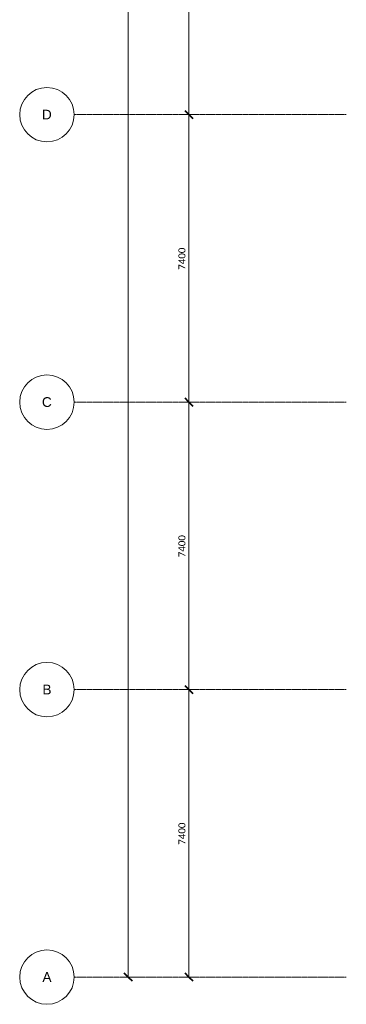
# Model space of a CAD drawing. Header units: millimetres. Extents: x 73705 to 433105, y 109410 to 279410.
# Tile 47 of 90: x 210581 to 218981, y 211665 to 237010. Entities that reach past the tile are written whole.
import ezdxf

# ---------------------------------------------------------------- set-up
doc = ezdxf.new("R2010")
doc.units = ezdxf.units.MM
doc.linetypes.add('Stramienlijn', pattern=[14, 8, -2, 2, -2])
for name, color, linetype, lineweight in [('A-ANNO-DIMS', 211, 'Continuous', 9), ('A-ANNO-DIMS-100', 211, 'Continuous', 9), ('A-DETL', 90, 'Continuous', 9), ('G-ANNO-TEXT', 231, 'Continuous', 9)]:
    doc.layers.add(name, color=color, linetype=linetype, lineweight=lineweight)
doc.styles.add('Arial', font='arial.ttf', dxfattribs={"height": 250})
doc.styles.add('Calibri', font='calibri.ttf', dxfattribs={"height": 180})
doc.dimstyles.new('maatvoering', dxfattribs={"dimscale": 304.8, "dimtxt": 211.922716, "dimasz": 0.656168, "dimexe": 0.328084, "dimexo": 0.0625, "dimgap": 0.065617, "dimtad": 1, "dimdec": 0, "dimzin": 0, "dimdsep": 46, "dimtxsty": 'Calibri', "dimblk1": 'OBLIQUE', "dimblk2": 'OBLIQUE', "dimsah": 1, "dimcen": 0.09, "dimazin": 0, "dimtfac": 1, "dimtdec": 4, "dimtix": 1, "dimtmove": 0, "dimatfit": 3, "dimfxl": 0.82021, "dimfxlon": 1, "dimtvp": 1, "dimtfill": 1, "dimtolj": 1, "dimtzin": 0, "dimarcsym": 2})

# ---------------------------------------------------------------- blocks, each defined once
blk = doc.blocks.new('DIMBLOCK21-BEGANE GROND')
at = {"layer": 'A-ANNO-DIMS-100', "lineweight": 40}
for p, q in [((214933, 241965), (214833, 242065)), ((214933, 241965), (215033, 241865)), ((214933, 234565), (214833, 234665)), ((214933, 234565), (215033, 234465))]:
    blk.add_line(p, q, dxfattribs=at)
at = {"layer": 'A-ANNO-DIMS-100'}
for p, q in [((214933, 241965), (214833, 241965)), ((214933, 241965), (214933, 234565)), ((214933, 241965), (215183, 241965)), ((214933, 234565), (214833, 234565)), ((214933, 234565), (215183, 234565))]:
    blk.add_line(p, q, dxfattribs=at)
at = {"layer": 'A-ANNO-DIMS-100', "color": 0, "insert": (214663, 237973), "char_height": 180, "width": 700.39, "attachment_point": 1, "rotation": 90, "line_spacing_factor": 1.158048, "style": 'Calibri', "bg_fill": 3, "box_fill_scale": 1.25, "bg_fill_color": 256, "bg_fill_true_color": 13158600, "bg_fill_transparency": 0}
blk.add_mtext('7400', dxfattribs=at)
blk = doc.blocks.new('_Oblique')
at = {"color": 0, "linetype": 'ByBlock', "lineweight": -2}
blk.add_line((-0.5, -0.5), (0.5, 0.5), dxfattribs=at)
blk = doc.blocks.new('DIMBLOCK22-BEGANE GROND')
at = {"layer": 'A-ANNO-DIMS-100', "lineweight": 40}
for p, q in [((214933, 234565), (214833, 234665)), ((214933, 234565), (215033, 234465)), ((214933, 227165), (214833, 227265)), ((214933, 227165), (215033, 227065))]:
    blk.add_line(p, q, dxfattribs=at)
at = {"layer": 'A-ANNO-DIMS-100'}
for p, q in [((214933, 234565), (214833, 234565)), ((214933, 234565), (214933, 227165)), ((214933, 234565), (215183, 234565)), ((214933, 227165), (214833, 227165)), ((214933, 227165), (215183, 227165))]:
    blk.add_line(p, q, dxfattribs=at)
at = {"layer": 'A-ANNO-DIMS-100', "color": 0, "insert": (214663, 230573), "char_height": 180, "width": 700.39, "attachment_point": 1, "rotation": 90, "line_spacing_factor": 1.158048, "style": 'Calibri', "bg_fill": 3, "box_fill_scale": 1.25, "bg_fill_color": 256, "bg_fill_true_color": 13158600, "bg_fill_transparency": 0}
blk.add_mtext('7400', dxfattribs=at)
blk = doc.blocks.new('DIMBLOCK23-BEGANE GROND')
at = {"layer": 'A-ANNO-DIMS-100', "lineweight": 40}
for p, q in [((214933, 227165), (214833, 227265)), ((214933, 227165), (215033, 227065)), ((214933, 219765), (214833, 219865)), ((214933, 219765), (215033, 219665))]:
    blk.add_line(p, q, dxfattribs=at)
at = {"layer": 'A-ANNO-DIMS-100'}
for p, q in [((214933, 227165), (214833, 227165)), ((214933, 227165), (214933, 219765)), ((214933, 227165), (215183, 227165)), ((214933, 219765), (214833, 219765)), ((214933, 219765), (215183, 219765))]:
    blk.add_line(p, q, dxfattribs=at)
at = {"layer": 'A-ANNO-DIMS-100', "color": 0, "insert": (214663, 223173), "char_height": 180, "width": 700.39, "attachment_point": 1, "rotation": 90, "line_spacing_factor": 1.158048, "style": 'Calibri', "bg_fill": 3, "box_fill_scale": 1.25, "bg_fill_color": 256, "bg_fill_true_color": 13158600, "bg_fill_transparency": 0}
blk.add_mtext('7400', dxfattribs=at)
blk = doc.blocks.new('DIMBLOCK24-BEGANE GROND')
at = {"layer": 'A-ANNO-DIMS-100', "lineweight": 40}
for p, q in [((214933, 219765), (214833, 219865)), ((214933, 219765), (215033, 219665)), ((214933, 212365), (214833, 212465)), ((214933, 212365), (215033, 212265))]:
    blk.add_line(p, q, dxfattribs=at)
at = {"layer": 'A-ANNO-DIMS-100'}
for p, q in [((214933, 219765), (214833, 219765)), ((214933, 219765), (214933, 212365)), ((214933, 219765), (215183, 219765)), ((214933, 212365), (214833, 212365)), ((214933, 212365), (215183, 212365))]:
    blk.add_line(p, q, dxfattribs=at)
at = {"layer": 'A-ANNO-DIMS-100', "color": 0, "insert": (214663, 215773), "char_height": 180, "width": 700.39, "attachment_point": 1, "rotation": 90, "line_spacing_factor": 1.158048, "style": 'Calibri', "bg_fill": 3, "box_fill_scale": 1.25, "bg_fill_color": 256, "bg_fill_true_color": 13158600, "bg_fill_transparency": 0}
blk.add_mtext('7400', dxfattribs=at)
blk = doc.blocks.new('DIMBLOCK25-BEGANE GROND')
at = {"layer": 'A-ANNO-DIMS-100', "lineweight": 40}
for p, q in [((213371, 264165), (213271, 264265)), ((213371, 264165), (213471, 264065)), ((213371, 212365), (213271, 212465)), ((213371, 212365), (213471, 212265))]:
    blk.add_line(p, q, dxfattribs=at)
at = {"layer": 'A-ANNO-DIMS-100'}
for p, q in [((213371, 264165), (213271, 264165)), ((213371, 264165), (213371, 212365)), ((213371, 264165), (213621, 264165)), ((213371, 212365), (213271, 212365)), ((213371, 212365), (213621, 212365))]:
    blk.add_line(p, q, dxfattribs=at)
at = {"layer": 'A-ANNO-DIMS-100', "color": 0, "insert": (213101, 237900), "char_height": 180, "width": 875.48, "attachment_point": 1, "rotation": 90, "line_spacing_factor": 1.158048, "style": 'Calibri', "bg_fill": 3, "box_fill_scale": 1.25, "bg_fill_color": 256, "bg_fill_true_color": 13158600, "bg_fill_transparency": 0}
blk.add_mtext('51800', dxfattribs=at)
blk = doc.blocks.new('DIMBLOCK60-BEGANE GROND')
at = {"layer": 'A-ANNO-DIMS-100', "lineweight": 40}
for p, q in [((214933, 241965), (214833, 242065)), ((214933, 241965), (215033, 241865)), ((214933, 234565), (214833, 234665)), ((214933, 234565), (215033, 234465))]:
    blk.add_line(p, q, dxfattribs=at)
at = {"layer": 'A-ANNO-DIMS-100'}
for p, q in [((214933, 241965), (214833, 241965)), ((214933, 241965), (214933, 234565)), ((214933, 241965), (215183, 241965)), ((214933, 234565), (214833, 234565)), ((214933, 234565), (215183, 234565))]:
    blk.add_line(p, q, dxfattribs=at)
at = {"layer": 'A-ANNO-DIMS-100', "color": 0, "insert": (214663, 237973), "char_height": 180, "width": 700.39, "attachment_point": 1, "rotation": 90, "line_spacing_factor": 1.158048, "style": 'Calibri', "bg_fill": 3, "box_fill_scale": 1.25, "bg_fill_color": 256, "bg_fill_true_color": 13158600, "bg_fill_transparency": 0}
blk.add_mtext('7400', dxfattribs=at)
blk = doc.blocks.new('DIMBLOCK61-BEGANE GROND')
at = {"layer": 'A-ANNO-DIMS-100', "lineweight": 40}
for p, q in [((214933, 234565), (214833, 234665)), ((214933, 234565), (215033, 234465)), ((214933, 227165), (214833, 227265)), ((214933, 227165), (215033, 227065))]:
    blk.add_line(p, q, dxfattribs=at)
at = {"layer": 'A-ANNO-DIMS-100'}
for p, q in [((214933, 234565), (214833, 234565)), ((214933, 234565), (214933, 227165)), ((214933, 234565), (215183, 234565)), ((214933, 227165), (214833, 227165)), ((214933, 227165), (215183, 227165))]:
    blk.add_line(p, q, dxfattribs=at)
at = {"layer": 'A-ANNO-DIMS-100', "color": 0, "insert": (214663, 230573), "char_height": 180, "width": 700.39, "attachment_point": 1, "rotation": 90, "line_spacing_factor": 1.158048, "style": 'Calibri', "bg_fill": 3, "box_fill_scale": 1.25, "bg_fill_color": 256, "bg_fill_true_color": 13158600, "bg_fill_transparency": 0}
blk.add_mtext('7400', dxfattribs=at)
blk = doc.blocks.new('DIMBLOCK62-BEGANE GROND')
at = {"layer": 'A-ANNO-DIMS-100', "lineweight": 40}
for p, q in [((214933, 227165), (214833, 227265)), ((214933, 227165), (215033, 227065)), ((214933, 219765), (214833, 219865)), ((214933, 219765), (215033, 219665))]:
    blk.add_line(p, q, dxfattribs=at)
at = {"layer": 'A-ANNO-DIMS-100'}
for p, q in [((214933, 227165), (214833, 227165)), ((214933, 227165), (214933, 219765)), ((214933, 227165), (215183, 227165)), ((214933, 219765), (214833, 219765)), ((214933, 219765), (215183, 219765))]:
    blk.add_line(p, q, dxfattribs=at)
at = {"layer": 'A-ANNO-DIMS-100', "color": 0, "insert": (214663, 223173), "char_height": 180, "width": 700.39, "attachment_point": 1, "rotation": 90, "line_spacing_factor": 1.158048, "style": 'Calibri', "bg_fill": 3, "box_fill_scale": 1.25, "bg_fill_color": 256, "bg_fill_true_color": 13158600, "bg_fill_transparency": 0}
blk.add_mtext('7400', dxfattribs=at)
blk = doc.blocks.new('DIMBLOCK63-BEGANE GROND')
at = {"layer": 'A-ANNO-DIMS-100', "lineweight": 40}
for p, q in [((214933, 219765), (214833, 219865)), ((214933, 219765), (215033, 219665)), ((214933, 212365), (214833, 212465)), ((214933, 212365), (215033, 212265))]:
    blk.add_line(p, q, dxfattribs=at)
at = {"layer": 'A-ANNO-DIMS-100'}
for p, q in [((214933, 219765), (214833, 219765)), ((214933, 219765), (214933, 212365)), ((214933, 219765), (215183, 219765)), ((214933, 212365), (214833, 212365)), ((214933, 212365), (215183, 212365))]:
    blk.add_line(p, q, dxfattribs=at)
at = {"layer": 'A-ANNO-DIMS-100', "color": 0, "insert": (214663, 215773), "char_height": 180, "width": 700.39, "attachment_point": 1, "rotation": 90, "line_spacing_factor": 1.158048, "style": 'Calibri', "bg_fill": 3, "box_fill_scale": 1.25, "bg_fill_color": 256, "bg_fill_true_color": 13158600, "bg_fill_transparency": 0}
blk.add_mtext('7400', dxfattribs=at)
blk = doc.blocks.new('DIMBLOCK64-BEGANE GROND')
at = {"layer": 'A-ANNO-DIMS-100', "lineweight": 40}
for p, q in [((213371, 264165), (213271, 264265)), ((213371, 264165), (213471, 264065)), ((213371, 212365), (213271, 212465)), ((213371, 212365), (213471, 212265))]:
    blk.add_line(p, q, dxfattribs=at)
at = {"layer": 'A-ANNO-DIMS-100'}
for p, q in [((213371, 264165), (213271, 264165)), ((213371, 264165), (213371, 212365)), ((213371, 264165), (213621, 264165)), ((213371, 212365), (213271, 212365)), ((213371, 212365), (213621, 212365))]:
    blk.add_line(p, q, dxfattribs=at)
at = {"layer": 'A-ANNO-DIMS-100', "color": 0, "insert": (213101, 237900), "char_height": 180, "width": 875.48, "attachment_point": 1, "rotation": 90, "line_spacing_factor": 1.158048, "style": 'Calibri', "bg_fill": 3, "box_fill_scale": 1.25, "bg_fill_color": 256, "bg_fill_true_color": 13158600, "bg_fill_transparency": 0}
blk.add_mtext('51800', dxfattribs=at)

msp = doc.modelspace()

# ---------------------------------------------------------------- linework, layer by layer
at = {"layer": 'A-DETL', "linetype": 'Stramienlijn'}
for p, q in [((218981.1, 234565), (211981.1, 234565)), ((218981.1, 234565), (211981.1, 234565)), ((218981.1, 227165), (211981.1, 227165)), ((218981.1, 227165), (211981.1, 227165)), ((218981.1, 219765), (211981.1, 219765)), ((218981.1, 219765), (211981.1, 219765)), ((218981.1, 212365), (211981.1, 212365)), ((218981.1, 212365), (211981.1, 212365))]:
    msp.add_line(p, q, dxfattribs=at)
at = {"layer": 'A-DETL'}
for centre in [(211281.1, 234565), (211281.1, 234565), (211281.1, 227165), (211281.1, 227165), (211281.1, 219765), (211281.1, 219765), (211281.1, 212365), (211281.1, 212365)]:
    msp.add_circle(centre, 700, dxfattribs=at)

# ---------------------------------------------------------------- texts
at = {"layer": 'G-ANNO-TEXT', "color": 142, "char_height": 250, "attachment_point": 1, "style": 'Arial'}
for s, insert, width in [('D', (211152.6, 234692.7), 304.641), ('D', (211152.6, 234692.7), 304.641), ('C', (211152.6, 227292.7), 304.641), ('C', (211152.6, 227292.7), 304.641), ('B', (211165.8, 219892.7), 280.591), ('B', (211165.8, 219892.7), 280.591), ('A', (211165.8, 212492.7), 280.591), ('A', (211165.8, 212492.7), 280.591)]:
    msp.add_mtext(s, dxfattribs=dict(at, insert=insert, width=width))

# ---------------------------------------------------------------- next in the draw order: dimensions: what is measured, and where the dimension line sits
at = {"layer": 'A-ANNO-DIMS'}
for base, p1, p2, override, picture, middle in [((213371, 212365), (213621, 264165), (213621, 212365), {"dimpost": '<>', "dimfxl": 51800}, 'DIMBLOCK25-BEGANE GROND', (213258.7, 238265)), ((214932.9, 234565), (215182.9, 241965), (215182.9, 234565), {"dimpost": '<>', "dimfxl": 7400}, 'DIMBLOCK21-BEGANE GROND', (214820.6, 238265))]:
    dim = msp.add_linear_dim(base=base, p1=p1, p2=p2, angle=90, dimstyle='maatvoering', override=override, dxfattribs=at)
    dim.commit()
    dim.dimension.update_dxf_attribs({"geometry": picture, "text_midpoint": middle})

# ---------------------------------------------------------------- next in the draw order: dimensions: what is measured, and where the dimension line sits
for base, p1, p2, override, picture, middle in [((213371, 212365), (213621, 264165), (213621, 212365), {"dimpost": '<>', "dimfxl": 51800}, 'DIMBLOCK64-BEGANE GROND', (213258.7, 238265)), ((214932.9, 227165), (215182.9, 234565), (215182.9, 227165), {"dimpost": '<>', "dimfxl": 7400}, 'DIMBLOCK22-BEGANE GROND', (214820.6, 230865))]:
    dim = msp.add_linear_dim(base=base, p1=p1, p2=p2, angle=90, dimstyle='maatvoering', override=override, dxfattribs=at)
    dim.commit()
    dim.dimension.update_dxf_attribs({"geometry": picture, "text_midpoint": middle})

# ---------------------------------------------------------------- next in the draw order: dimensions: what is measured, and where the dimension line sits
for base, p1, p2, picture, middle in [((214932.9, 234565), (215182.9, 241965), (215182.9, 234565), 'DIMBLOCK60-BEGANE GROND', (214820.6, 238265)), ((214932.9, 219765), (215182.9, 227165), (215182.9, 219765), 'DIMBLOCK23-BEGANE GROND', (214820.6, 223465))]:
    dim = msp.add_linear_dim(base=base, p1=p1, p2=p2, angle=90, dimstyle='maatvoering', override={"dimpost": '<>', "dimfxl": 7400}, dxfattribs=at)
    dim.commit()
    dim.dimension.update_dxf_attribs({"geometry": picture, "text_midpoint": middle})

# ---------------------------------------------------------------- next in the draw order: dimensions: what is measured, and where the dimension line sits
for base, p1, p2, picture, middle in [((214932.9, 227165), (215182.9, 234565), (215182.9, 227165), 'DIMBLOCK61-BEGANE GROND', (214820.6, 230865)), ((214932.9, 212365), (215182.9, 219765), (215182.9, 212365), 'DIMBLOCK24-BEGANE GROND', (214820.6, 216065))]:
    dim = msp.add_linear_dim(base=base, p1=p1, p2=p2, angle=90, dimstyle='maatvoering', override={"dimpost": '<>', "dimfxl": 7400}, dxfattribs=at)
    dim.commit()
    dim.dimension.update_dxf_attribs({"geometry": picture, "text_midpoint": middle})

# ---------------------------------------------------------------- next in the draw order: dimensions: what is measured, and where the dimension line sits
dim = msp.add_linear_dim(base=(214932.9, 219765), p1=(215182.9, 227165), p2=(215182.9, 219765), angle=90, dimstyle='maatvoering', override={"dimpost": '<>', "dimfxl": 7400}, dxfattribs=at)
dim.commit()
dim.dimension.update_dxf_attribs({"geometry": 'DIMBLOCK62-BEGANE GROND', "text_midpoint": (214820.6, 223465)})

# ---------------------------------------------------------------- next in the draw order: dimensions: what is measured, and where the dimension line sits
dim = msp.add_linear_dim(base=(214932.9, 212365), p1=(215182.9, 219765), p2=(215182.9, 212365), angle=90, dimstyle='maatvoering', override={"dimpost": '<>', "dimfxl": 7400}, dxfattribs=at)
dim.commit()
dim.dimension.update_dxf_attribs({"geometry": 'DIMBLOCK63-BEGANE GROND', "text_midpoint": (214820.6, 216065)})

doc.saveas('drawing.dxf')
